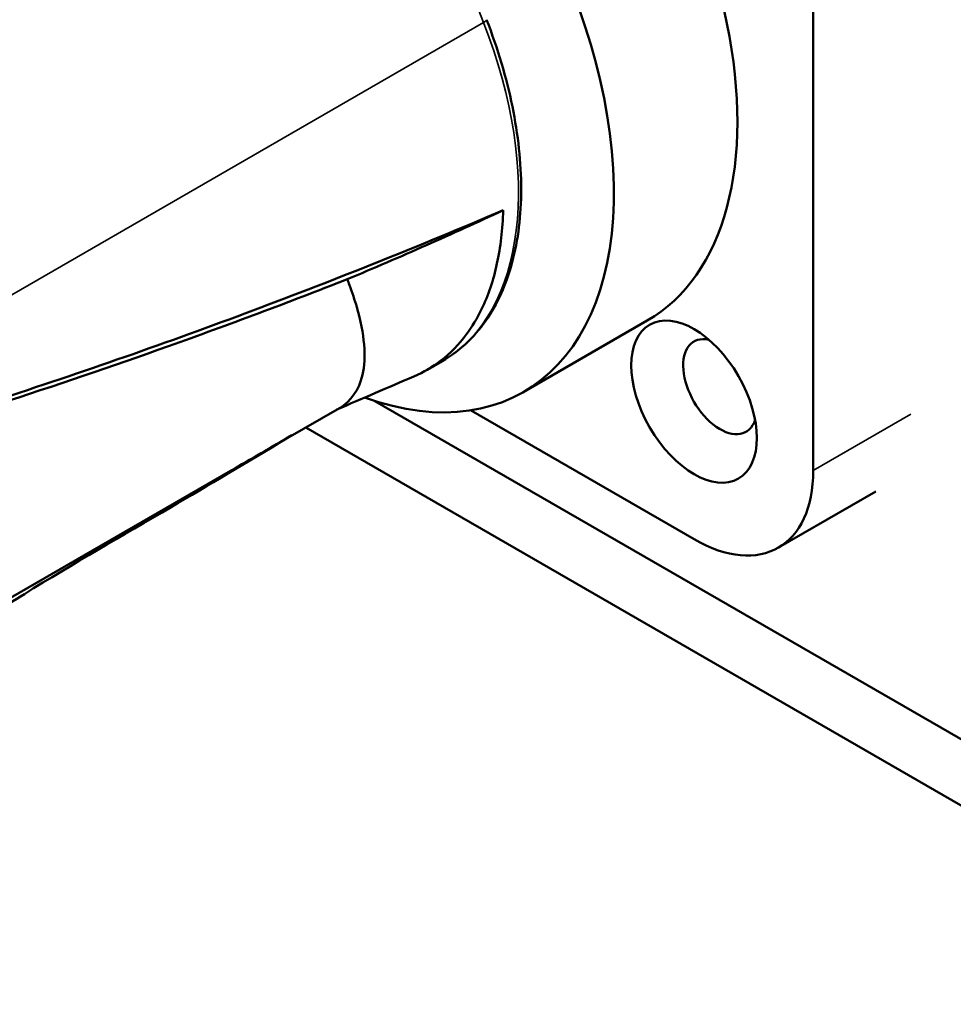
# Model space of a CAD drawing. Header units: millimetres. Extents: x 0 to 1891, y -60 to 594.
# Tile 66 of 118: x 686 to 701, y 155 to 171. Entities that reach past the tile are written whole.
import ezdxf

# ---------------------------------------------------------------- set-up
doc = ezdxf.new("R2010")
doc.units = ezdxf.units.MM
doc.layers.add('Sichtbar (ISO)', color=7, linetype='Continuous', lineweight=50)
doc.layers.add('Sichtbar schmal (ISO)', color=7, linetype='Continuous', lineweight=35)

msp = doc.modelspace()

# ---------------------------------------------------------------- linework, layer by layer
at = {"layer": 'Sichtbar (ISO)'}
for p, q in [((698.864, 173.214), (698.864, 163.253)), ((694.141, 164.534), (696.156, 165.698)), ((692.567, 164.895), (692.813, 165.038)), ((735.196, 139.281), (691.714, 164.384)), ((690.258, 163.765), (691.134, 164.27)), ((696.92, 162.13), (693.275, 164.234)), ((690.586, 163.954), (753.617, 127.563)), ((685.077, 160.773), (689.361, 163.246)), ((699.885, 162.912), (698.295, 161.994))]:
    msp.add_line(p, q, dxfattribs=at)
for centre, major_axis, start_param, end_param in [((692.606, 171.846), (3.55, -6.149), 0, 3.141593), ((690.591, 170.683), (3.55, -6.149), 5.688735, 8.582843), ((707.624, 159.829), (30, 0), 2.356194, 2.472027), ((697.344, 164.62), (-0.425, 0.736), 5.807959, 9.900004), ((696.92, 164.375), (1.375, -2.382), 5.497787, 7.068583)]:
    msp.add_ellipse(centre, major_axis=major_axis, ratio=0.57735, start_param=start_param, end_param=end_param, dxfattribs=at)
msp.add_ellipse((696.92, 164.375), major_axis=(-0.725, 1.256), ratio=0.57735, dxfattribs=at)
for points, knots in [([(693.536, 170.608), (693.719, 170.135), (693.861, 169.659), (694.051, 168.728), (694.1, 168.274), (694.1, 167.417), (694.051, 167.015), (693.857, 166.289), (693.711, 165.964), (693.327, 165.418), (693.088, 165.196), (692.813, 165.038)], [2.617994, 2.617994, 2.617994, 2.617994, 2.879793, 2.879793, 3.141593, 3.141593, 3.403392, 3.403392, 3.665191, 3.665191, 3.926991, 3.926991, 3.926991, 3.926991]), ([(693.807, 167.498), (692.453, 166.921), (691.1, 166.379), (688.353, 165.348), (686.937, 164.852), (685.513, 164.391)], [0.000001, 0.000001, 0.000001, 0.000001, 1.163873, 1.163873, 2.32111, 2.32111, 2.32111, 2.32111]), ([(691.262, 166.372), (691.692, 166.552), (692.123, 166.738), (692.972, 167.114), (693.388, 167.303), (693.807, 167.498)], [-0.6884252, -0.6884252, -0.6884252, -0.6884252, -0.3366544, -0.3366544, -0.0000028, -0.0000028, -0.0000028, -0.0000028]), ([(693.807, 167.498), (693.803, 167.344), (693.792, 167.194), (693.758, 166.903), (693.735, 166.763), (693.647, 166.358), (693.565, 166.11), (693.383, 165.736), (693.299, 165.599), (693.084, 165.308), (692.946, 165.166), (692.656, 164.941), (692.508, 164.855), (692.351, 164.787)], [0.0000005, 0.0000005, 0.0000005, 0.0000005, 0.1148265, 0.1148265, 0.2295206, 0.2295206, 0.4583546, 0.4583546, 0.6092157, 0.6092157, 0.8105605, 0.8105605, 0.9857922, 0.9857922, 0.9857922, 0.9857922]), ([(685.551, 164.33), (686.493, 164.635), (687.427, 164.952), (689.328, 165.631), (690.296, 165.993), (691.262, 166.372)], [-1.60662, -1.60662, -1.60662, -1.60662, -0.828519, -0.828519, -0.000001, -0.000001, -0.000001, -0.000001]), ([(691.262, 166.372), (691.275, 166.341), (691.335, 166.184), (691.538, 165.577), (691.604, 164.779), (691.326, 164.381), (691.134, 164.27)], [0.0000001, 0.0000001, 0.0000001, 0.0000001, 0.0075832, 0.0380984, 0.1535738, 0.2519034, 0.2519034, 0.2519034, 0.2519034]), ([(690.274, 163.774), (689.624, 163.385), (688.999, 163.012), (687.583, 162.179), (686.808, 161.74), (685.996, 161.236)], [0, 0, 0, 0, 0.467719, 0.467719, 1.092253, 1.092253, 1.092253, 1.092253]), ([(684.973, 160.612), (685.148, 160.717), (685.322, 160.823), (685.663, 161.031), (685.83, 161.133), (685.996, 161.236)], [-0.5965544, -0.5965544, -0.5965544, -0.5965544, -0.4452103, -0.4452103, -0.2975845, -0.2975845, -0.2975845, -0.2975845])]:
    msp.add_open_spline(points, degree=3, knots=knots, dxfattribs=at)
for points in [[(692.351, 164.787), (691.931, 164.607), (691.511, 164.427), (691.094, 164.247)], [(689.361, 163.246), (689.688, 163.436), (690.022, 163.629), (690.359, 163.828)], [(690.359, 163.828), (690.331, 163.809), (690.303, 163.791), (690.274, 163.774)]]:
    msp.add_open_spline(points, degree=3, dxfattribs=at)
at = {"layer": 'Sichtbar schmal (ISO)'}
for p, q in [((693.488, 170.562), (692.346, 173.504)), ((685.108, 165.724), (693.488, 170.562)), ((700.455, 164.171), (698.864, 163.253))]:
    msp.add_line(p, q, dxfattribs=at)
for centre, major_axis, ratio, start_param, end_param in [((689.813, 170.234), (3, -5.196), 0.57735, 0, 1.308997), ((693.396, 170.554), (0.14, 0.054), 0.211325, 5.344303, 6.283185)]:
    msp.add_ellipse(centre, major_axis=major_axis, ratio=ratio, start_param=start_param, end_param=end_param, dxfattribs=at)

doc.saveas('drawing.dxf')
